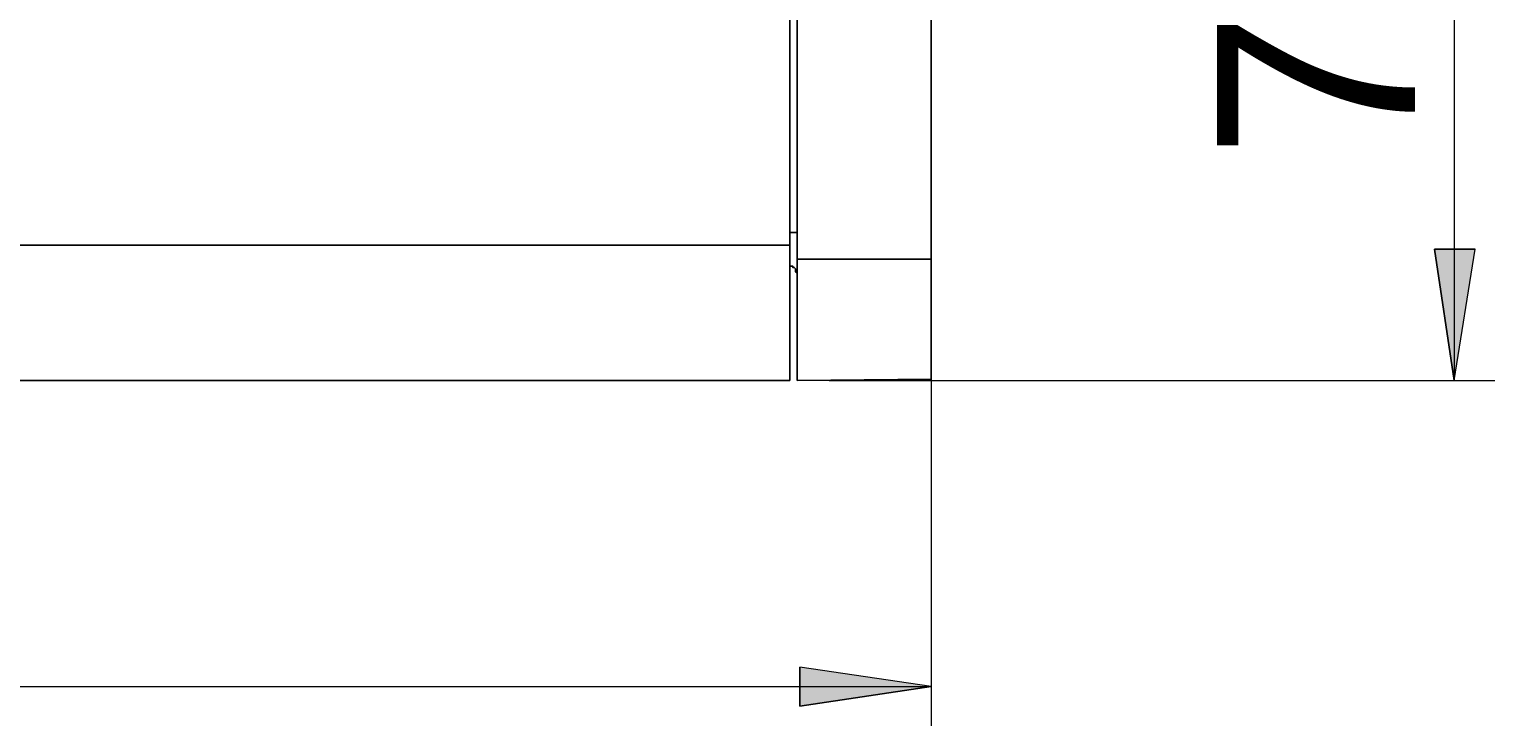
# Model space of a CAD drawing. Header units: millimetres. Extents: x 83 to 342, y -217 to -63.
# Tile 4 of 43: x 166 to 192, y -217 to -205. Entities that reach past the tile are written whole.
import ezdxf

# ---------------------------------------------------------------- set-up
doc = ezdxf.new("R2010")
doc.units = ezdxf.units.MM
doc.header["$MEASUREMENT"] = 0
doc.layers.add('Capa 1', color=7, linetype='Continuous', lineweight=0)

msp = doc.modelspace()

# ---------------------------------------------------------------- hatches: boundary and pattern name
at = {"layer": 'Capa 1', "true_color": 0x808181, "transparency": 33554687}
h = msp.add_hatch(color=8, dxfattribs=at)
h.dxf.hatch_style = 2
edge = h.paths.add_edge_path()
edge.add_spline(control_points=[(91.161, -181.361), (91.161, -181.361), (91.531, -183.683), (91.531, -183.683), (91.531, -183.683), (90.815, -183.683), (90.815, -183.683)], knot_values=[0, 0, 0, 0, 1, 1, 1, 2, 2, 2, 2], degree=3, periodic=0)
edge.add_line((90.815, -183.683), (91.161, -181.361))
edge = h.paths.add_edge_path()
edge.add_spline(control_points=[(91.161, -211.118), (91.161, -211.118), (90.815, -208.797), (90.815, -208.797), (90.815, -208.797), (91.531, -208.797), (91.531, -208.797)], knot_values=[0, 0, 0, 0, 1, 1, 1, 2, 2, 2, 2], degree=3, periodic=0)
edge.add_line((91.531, -208.797), (91.161, -211.118))
edge = h.paths.add_edge_path()
edge.add_spline(control_points=[(191.494, -202.228), (191.494, -202.228), (191.865, -204.55), (191.865, -204.55), (191.865, -204.55), (191.148, -204.55), (191.148, -204.55)], knot_values=[0, 0, 0, 0, 1, 1, 1, 2, 2, 2, 2], degree=3, periodic=0)
edge.add_line((191.148, -204.55), (191.494, -202.228))
edge = h.paths.add_edge_path()
edge.add_spline(control_points=[(191.494, -211.118), (191.494, -211.118), (191.148, -208.797), (191.148, -208.797), (191.148, -208.797), (191.865, -208.797), (191.865, -208.797)], knot_values=[0, 0, 0, 0, 1, 1, 1, 2, 2, 2, 2], degree=3, periodic=0)
edge.add_line((191.865, -208.797), (191.494, -211.118))
h = msp.add_hatch(color=8, dxfattribs=at)
h.dxf.hatch_style = 2
edge = h.paths.add_edge_path()
edge.add_spline(control_points=[(93.729, -216.526), (93.729, -216.526), (96.025, -216.181), (96.025, -216.181), (96.025, -216.181), (96.025, -216.872), (96.025, -216.872)], knot_values=[0, 0, 0, 0, 1, 1, 1, 2, 2, 2, 2], degree=3, periodic=0)
edge.add_line((96.025, -216.872), (93.729, -216.526))
edge = h.paths.add_edge_path()
edge.add_spline(control_points=[(182.258, -216.526), (182.258, -216.526), (179.937, -216.872), (179.937, -216.872), (179.937, -216.872), (179.937, -216.181), (179.937, -216.181)], knot_values=[0, 0, 0, 0, 1, 1, 1, 2, 2, 2, 2], degree=3, periodic=0)
edge.add_line((179.937, -216.181), (182.258, -216.526))

# ---------------------------------------------------------------- linework, layer by layer
at = {"layer": 'Capa 1', "color": 18, "lineweight": 25, "true_color": 0x010101}
for points in [[(179.888, -183.732), (179.888, -183.732), (179.888, -208.97), (179.888, -208.97)], [(182.258, -183.732), (182.258, -183.732), (182.258, -208.97), (182.258, -208.97)], [(179.764, -208.501), (179.764, -208.501), (179.764, -203.438), (179.764, -203.438)], [(179.764, -208.723), (179.764, -208.723), (179.764, -204.08), (179.764, -204.08)], [(179.764, -208.501), (179.764, -208.501), (179.764, -208.501), (179.764, -208.501)], [(96.223, -208.723), (96.223, -208.723), (179.764, -208.723), (179.764, -208.723)], [(179.764, -209.093), (179.764, -209.093), (179.764, -209.093), (179.764, -209.093)], [(179.764, -209.093), (179.764, -209.093), (179.764, -209.093), (179.764, -209.093)], [(179.764, -209.093), (179.764, -209.093), (179.764, -209.093), (179.764, -209.093)], [(182.258, -208.97), (182.258, -208.97), (179.888, -208.97), (179.888, -208.97)], [(96.223, -211.118), (96.223, -211.118), (179.764, -211.118), (179.764, -211.118)], [(179.888, -211.118), (179.888, -211.118), (182.258, -211.094), (182.258, -211.094)]]:
    msp.add_open_spline(points, degree=3, dxfattribs=at)
at = {"layer": 'Capa 1', "color": 8, "lineweight": 18, "true_color": 0x808181}
for points in [[(191.494, -202.228), (191.494, -202.228), (191.494, -211.118), (191.494, -211.118)], [(182.258, -209.661), (182.258, -209.661), (182.258, -217.218), (182.258, -217.218)], [(180.456, -211.118), (180.456, -211.118), (192.21, -211.118), (192.21, -211.118)], [(93.729, -216.526), (93.729, -216.526), (182.258, -216.526), (182.258, -216.526)]]:
    msp.add_open_spline(points, degree=3, dxfattribs=at)
at = {"layer": 'Capa 1', "color": 18, "lineweight": 25, "true_color": 0x010101}
for points, knots in [([(179.764, -208.501), (179.764, -208.501), (179.789, -208.501), (179.789, -208.501), (179.789, -208.501), (179.814, -208.501), (179.814, -208.501), (179.814, -208.501), (179.838, -208.501), (179.838, -208.501), (179.838, -208.501), (179.863, -208.501), (179.863, -208.501), (179.863, -208.501), (179.888, -208.501), (179.888, -208.501)], [0, 0, 0, 0, 1, 1, 1, 2, 2, 2, 3, 3, 3, 4, 4, 4, 5, 5, 5, 5]), ([(179.764, -209.093), (179.764, -209.093), (179.764, -209.069), (179.764, -209.069), (179.764, -209.069), (179.764, -209.044), (179.764, -209.044), (179.764, -209.044), (179.764, -208.995), (179.764, -208.995), (179.764, -208.995), (179.764, -208.92), (179.764, -208.92), (179.764, -208.92), (179.764, -208.822), (179.764, -208.822), (179.764, -208.822), (179.764, -208.723), (179.764, -208.723), (179.764, -208.723), (179.764, -208.599), (179.764, -208.599), (179.764, -208.599), (179.764, -208.501), (179.764, -208.501)], [0, 0, 0, 0, 1, 1, 1, 2, 2, 2, 3, 3, 3, 4, 4, 4, 5, 5, 5, 6, 6, 6, 7, 7, 7, 8, 8, 8, 8]), ([(179.764, -211.118), (179.764, -211.118), (179.764, -211.069), (179.764, -211.069), (179.764, -211.069), (179.764, -210.921), (179.764, -210.921), (179.764, -210.921), (179.764, -210.723), (179.764, -210.723), (179.764, -210.723), (179.764, -210.427), (179.764, -210.427), (179.764, -210.427), (179.764, -210.056), (179.764, -210.056), (179.764, -210.056), (179.764, -209.637), (179.764, -209.637), (179.764, -209.637), (179.764, -209.192), (179.764, -209.192), (179.764, -209.192), (179.764, -208.723), (179.764, -208.723)], [0, 0, 0, 0, 1, 1, 1, 2, 2, 2, 3, 3, 3, 4, 4, 4, 5, 5, 5, 6, 6, 6, 7, 7, 7, 8, 8, 8, 8]), ([(179.764, -209.093), (179.764, -209.093), (179.789, -209.093), (179.789, -209.093), (179.789, -209.093), (179.814, -209.093), (179.814, -209.093), (179.814, -209.093), (179.814, -209.118), (179.814, -209.118), (179.814, -209.118), (179.838, -209.118), (179.838, -209.118), (179.838, -209.118), (179.863, -209.143), (179.863, -209.143), (179.863, -209.143), (179.863, -209.167), (179.863, -209.167), (179.863, -209.167), (179.863, -209.192), (179.863, -209.192), (179.863, -209.192), (179.888, -209.217), (179.888, -209.217)], [0, 0, 0, 0, 1, 1, 1, 2, 2, 2, 3, 3, 3, 4, 4, 4, 5, 5, 5, 6, 6, 6, 7, 7, 7, 8, 8, 8, 8]), ([(179.764, -209.093), (179.764, -209.093), (179.789, -209.093), (179.789, -209.093), (179.789, -209.093), (179.814, -209.093), (179.814, -209.093), (179.814, -209.093), (179.814, -209.118), (179.814, -209.118), (179.814, -209.118), (179.838, -209.118), (179.838, -209.118), (179.838, -209.118), (179.863, -209.143), (179.863, -209.143), (179.863, -209.143), (179.863, -209.167), (179.863, -209.167), (179.863, -209.167), (179.863, -209.192), (179.863, -209.192), (179.863, -209.192), (179.888, -209.217), (179.888, -209.217)], [0, 0, 0, 0, 1, 1, 1, 2, 2, 2, 3, 3, 3, 4, 4, 4, 5, 5, 5, 6, 6, 6, 7, 7, 7, 8, 8, 8, 8]), ([(179.888, -208.97), (179.888, -208.97), (179.888, -209.439), (179.888, -209.439), (179.888, -209.439), (179.888, -209.859), (179.888, -209.859), (179.888, -209.859), (179.888, -210.254), (179.888, -210.254), (179.888, -210.254), (179.888, -210.575), (179.888, -210.575), (179.888, -210.575), (179.888, -210.847), (179.888, -210.847), (179.888, -210.847), (179.888, -211.019), (179.888, -211.019), (179.888, -211.019), (179.888, -211.118), (179.888, -211.118)], [0, 0, 0, 0, 1, 1, 1, 2, 2, 2, 3, 3, 3, 4, 4, 4, 5, 5, 5, 6, 6, 6, 7, 7, 7, 7]), ([(182.258, -208.97), (182.258, -208.97), (182.258, -209.414), (182.258, -209.414), (182.258, -209.414), (182.258, -209.859), (182.258, -209.859), (182.258, -209.859), (182.258, -210.254), (182.258, -210.254), (182.258, -210.254), (182.258, -210.575), (182.258, -210.575), (182.258, -210.575), (182.258, -210.822), (182.258, -210.822), (182.258, -210.822), (182.258, -210.995), (182.258, -210.995), (182.258, -210.995), (182.258, -211.094), (182.258, -211.094)], [0, 0, 0, 0, 1, 1, 1, 2, 2, 2, 3, 3, 3, 4, 4, 4, 5, 5, 5, 6, 6, 6, 7, 7, 7, 7])]:
    msp.add_open_spline(points, degree=3, knots=knots, dxfattribs=at)
at = {"layer": 'Capa 1', "color": 8, "lineweight": 18, "true_color": 0x808181}
for points in [[(191.494, -211.118), (191.494, -211.118), (191.148, -208.797), (191.148, -208.797), (191.148, -208.797), (191.865, -208.797), (191.865, -208.797), (191.865, -208.797), (191.494, -211.118), (191.494, -211.118)], [(182.258, -216.526), (182.258, -216.526), (179.937, -216.872), (179.937, -216.872), (179.937, -216.872), (179.937, -216.181), (179.937, -216.181), (179.937, -216.181), (182.258, -216.526), (182.258, -216.526)]]:
    msp.add_open_spline(points, degree=3, knots=[0, 0, 0, 0, 1, 1, 1, 2, 2, 2, 3, 3, 3, 3], dxfattribs=at)
at = {"layer": 'Capa 1'}
for points in [[(191.494, -211.118), (191.494, -211.118), (191.148, -208.797), (191.148, -208.797), (191.148, -208.797), (191.865, -208.797), (191.865, -208.797)], [(182.258, -216.526), (182.258, -216.526), (179.937, -216.872), (179.937, -216.872), (179.937, -216.872), (179.937, -216.181), (179.937, -216.181)]]:
    msp.add_open_spline(points, degree=3, knots=[0, 0, 0, 0, 1, 1, 1, 2, 2, 2, 2], dxfattribs=at)

# ---------------------------------------------------------------- texts
at = {"layer": 'Capa 1', "insert": (190.802, -208.499), "char_height": 0.2, "attachment_point": 7, "rotation": 90}
msp.add_mtext('\\C8;\\c8487296;\\FCentury Gothic|b0|i0|c1;\\H3.496733;\\W1.000301; 7 ', dxfattribs=at)

doc.saveas('drawing.dxf')
